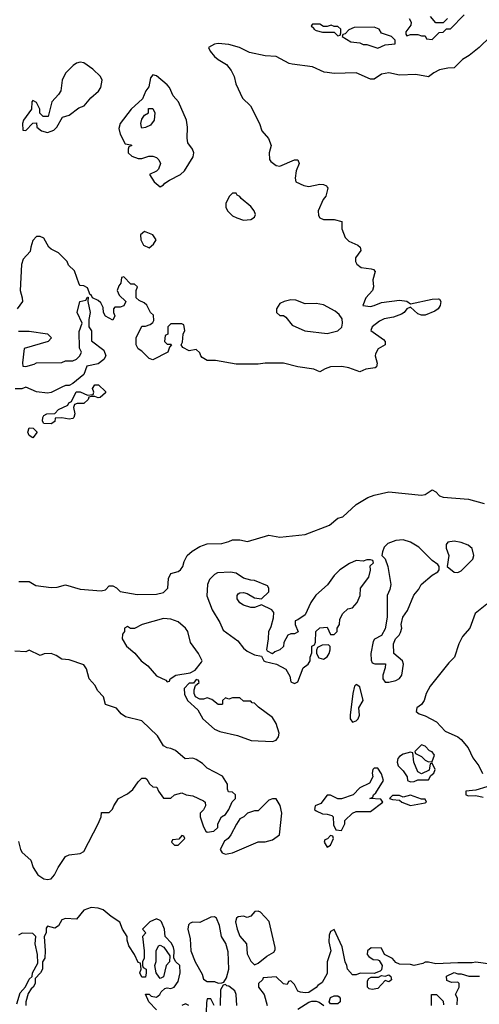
# Model space of a CAD drawing. Header units: inches. Extents: x 2789275 to 2951659, y 860290 to 1033804.
# Tile 165 of 256: x 2856917 to 2859449, y 1005496 to 1010923. Entities that reach past the tile are written whole.
import ezdxf

# ---------------------------------------------------------------- set-up
doc = ezdxf.new("R2010")
doc.units = ezdxf.units.IN
doc.header["$MEASUREMENT"] = 0
doc.layers.add('C8050', color=7, linetype='Continuous')
doc.layers.add('C8051', color=7, linetype='Continuous')

msp = doc.modelspace()

# ---------------------------------------------------------------- linework, layer by layer
at = {"layer": 'C8050', "color": 2, "elevation": 2}
for points in [[(2858611.3, 1010000), (2858614.8, 1009994.8), (2858602.8, 1009950), (2858588.5, 1009931.5), (2858561, 1009870), (2858563.5, 1009843.5), (2858570.9, 1009830.9), (2858590, 1009821), (2858650, 1009821), (2858691.3, 1009811.3), (2858691, 1009770), (2858710, 1009722), (2858730, 1009702), (2858779.8, 1009679.8), (2858792, 1009670), (2858796, 1009650), (2858767.3, 1009610), (2858767.3, 1009590), (2858775.2, 1009575.2), (2858797.5, 1009557.5), (2858854, 1009550), (2858866, 1009546), (2858874.8, 1009534.8), (2858862.8, 1009490), (2858866, 1009450), (2858861, 1009430), (2858824, 1009390), (2858807.7, 1009347.7), (2858850, 1009342.8), (2858870, 1009346.8), (2858910, 1009364.9), (2859010, 1009378), (2859050, 1009370.7), (2859070, 1009356), (2859190, 1009383), (2859223.6, 1009383.6), (2859230, 1009382), (2859238, 1009370), (2859233.2, 1009346.8), (2859222.8, 1009330), (2859204.4, 1009315.6), (2859150, 1009294), (2859130, 1009294), (2859110, 1009302), (2859070, 1009338), (2859050, 1009329), (2859034.8, 1009310), (2859019.5, 1009300.5), (2858976.3, 1009283.7), (2858925.5, 1009274.5), (2858898.7, 1009261.3), (2858858, 1009230), (2858851.3, 1009210), (2858920.7, 1009160.7), (2858931.3, 1009150), (2858931.3, 1009130), (2858891.6, 1009108.4), (2858878, 1009082), (2858876, 1009070), (2858886, 1009030), (2858882, 1009010), (2858875.3, 1009004.7), (2858824, 1008996), (2858790, 1008982), (2858730, 1009003.7), (2858691.7, 1009011.7), (2858630, 1009009.5), (2858600.5, 1008999.5), (2858570, 1008982), (2858536.6, 1008996.6), (2858449.6, 1009009.6), (2858370, 1009029), (2858270, 1009029.5), (2858230, 1009023.7), (2858110, 1009025.2), (2857995.3, 1009044.7), (2857950, 1009044), (2857921.5, 1009061.5), (2857914, 1009070), (2857910, 1009086), (2857890, 1009106), (2857850, 1009098), (2857816.4, 1009116.4), (2857806, 1009130), (2857814.6, 1009145.4), (2857818, 1009190), (2857826, 1009210), (2857822, 1009242), (2857810, 1009246), (2857750, 1009246), (2857734, 1009230), (2857734, 1009190), (2857718, 1009182), (2857714, 1009150), (2857730, 1009134), (2857750, 1009134), (2857754, 1009130), (2857742, 1009118), (2857734, 1009090), (2857650, 1009048), (2857630, 1009055.3), (2857590, 1009095.3), (2857570, 1009108), (2857559, 1009130), (2857559, 1009170), (2857590, 1009234), (2857610, 1009234), (2857636.4, 1009243.6), (2857650, 1009254), (2857655.3, 1009264.7), (2857654, 1009294), (2857638, 1009310), (2857618, 1009350), (2857603.1, 1009363.1), (2857574.6, 1009374.6), (2857558, 1009390), (2857558, 1009430), (2857566, 1009450), (2857550, 1009466), (2857530, 1009466), (2857490, 1009506), (2857478, 1009502), (2857474, 1009470), (2857463.6, 1009456.4), (2857454, 1009430), (2857464.7, 1009404.7), (2857502, 1009370), (2857490, 1009346), (2857470, 1009338), (2857442, 1009338), (2857434, 1009330), (2857434, 1009310), (2857442, 1009290), (2857430, 1009266), (2857388.9, 1009288.9), (2857378, 1009310), (2857376.4, 1009336.4), (2857363.1, 1009363.1), (2857350, 1009375.3), (2857318, 1009390), (2857310, 1009406), (2857306, 1009406), (2857290, 1009446), (2857270, 1009455.3), (2857250, 1009458), (2857244.7, 1009464.7), (2857218, 1009538), (2857186, 1009570), (2857178, 1009590), (2857130, 1009638), (2857090, 1009658), (2857078, 1009670), (2857050, 1009718), (2857030, 1009728), (2857010, 1009728), (2856990, 1009706), (2856978, 1009670), (2856975.3, 1009644.7), (2856936.9, 1009603.1), (2856927.1, 1009572.9), (2856918.8, 1009430), (2856931.3, 1009390), (2856932, 1009370), (2856902.8, 1009330)], [(2856910, 1009206), (2856970, 1009206.8), (2857070, 1009191.3), (2857091.3, 1009170), (2857074, 1009150), (2856942, 1009110), (2856932, 1009032), (2856934, 1009014), (2856950, 1009012), (2856996.4, 1009023.6), (2857010, 1009032), (2857150, 1009034), (2857170, 1009042), (2857210, 1009042), (2857230, 1009052), (2857248, 1009070), (2857258, 1009090), (2857247.3, 1009112.7), (2857244.7, 1009204.7), (2857262, 1009250), (2857234, 1009310), (2857248, 1009370), (2857282, 1009378), (2857290, 1009394), (2857294, 1009394), (2857292, 1009370), (2857306, 1009310), (2857298, 1009270), (2857298, 1009230), (2857312.7, 1009207.3), (2857312.7, 1009152.7), (2857381, 1009101), (2857390.8, 1009070), (2857381, 1009050), (2857350, 1009026), (2857286.8, 1009013.2), (2857270, 1008968), (2857210, 1008918), (2857190, 1008906), (2857170, 1008906), (2857150, 1008898), (2857091.1, 1008868.9), (2857070, 1008864), (2857010, 1008872.7), (2856950, 1008898), (2856928.4, 1008888.4), (2856891.6, 1008888.4)], [(2856912.9, 1007827.1), (2856970, 1007826), (2857005.2, 1007805.2), (2857090, 1007793), (2857124.1, 1007795.9), (2857170, 1007807.3), (2857250, 1007784), (2857365.6, 1007774.4), (2857390, 1007781), (2857410, 1007802), (2857430, 1007802), (2857450, 1007792), (2857470, 1007771.3), (2857564.7, 1007755.3), (2857670, 1007756), (2857710, 1007766), (2857734, 1007790), (2857736.4, 1007843.6), (2857748.7, 1007870), (2857790, 1007881), (2857802, 1007890), (2857816, 1007910), (2857822.7, 1007937.3), (2857839, 1007970), (2857866.3, 1007993.7), (2857910, 1008018.8), (2857950, 1008034.8), (2858030, 1008036), (2858070, 1008046), (2858090, 1008056), (2858130, 1008056), (2858172.7, 1008047.3), (2858290, 1008082), (2858350, 1008070.8), (2858490, 1008084.9), (2858623.2, 1008136.8), (2858670, 1008176), (2858698, 1008182), (2858770, 1008250.8), (2858835.3, 1008290), (2858870, 1008302.8), (2858950, 1008321), (2859130, 1008302), (2859150, 1008306.8), (2859190, 1008331.3), (2859210, 1008321), (2859230, 1008298.8), (2859250, 1008290.7), (2859390, 1008280.7), (2859476.1, 1008256.1)], [(2859490, 1007701.2), (2859426.8, 1007650), (2859396.3, 1007570), (2859356.3, 1007523.7), (2859336.8, 1007483.2), (2859312, 1007410), (2859281.4, 1007378.6), (2859178.8, 1007250), (2859156, 1007210), (2859144.7, 1007170), (2859131, 1007149), (2859104.7, 1007130), (2859102, 1007110), (2859116.9, 1007096.9), (2859150, 1007086), (2859212.5, 1007052.5), (2859261.4, 1007001.4), (2859330, 1006971), (2859350, 1006956), (2859386.8, 1006910), (2859413.7, 1006853.7), (2859446, 1006810), (2859467.3, 1006767.3)], [(2856910, 1006394), (2856921, 1006350), (2856930, 1006332), (2856978, 1006290), (2856991.3, 1006250), (2857016, 1006210), (2857050, 1006187.3), (2857070, 1006184), (2857090, 1006186.8), (2857109.2, 1006210), (2857129.6, 1006250.4), (2857169.6, 1006310.4), (2857190, 1006320.7), (2857250, 1006326.8), (2857270, 1006338), (2857349, 1006490), (2857366, 1006530), (2857367.3, 1006552.7), (2857410, 1006554), (2857428.4, 1006571.6), (2857435.3, 1006590), (2857462, 1006630), (2857510, 1006656), (2857540.2, 1006679.8), (2857570, 1006722), (2857590, 1006742), (2857610, 1006742), (2857616.9, 1006736.9), (2857631.6, 1006711.6), (2857650, 1006694), (2857672.7, 1006692.7), (2857682, 1006670), (2857710, 1006632), (2857750, 1006632), (2857769.1, 1006650.9), (2857810, 1006662), (2857834, 1006650), (2857870, 1006644.7), (2857930, 1006618), (2857938, 1006610), (2857941, 1006590), (2857930, 1006568), (2857912, 1006550), (2857911.3, 1006530), (2857930, 1006474), (2857942, 1006450), (2857950, 1006444.7), (2857986, 1006450), (2858008, 1006470), (2858008.9, 1006491.1), (2858028, 1006530), (2858050, 1006542), (2858068.7, 1006570), (2858087.3, 1006612.7), (2858106, 1006630), (2858106, 1006650), (2858090, 1006666), (2858067.3, 1006667.3), (2858062, 1006682), (2858062, 1006710), (2858033.6, 1006753.6), (2857950, 1006797.2), (2857923.3, 1006823.3), (2857890, 1006846), (2857870, 1006853.2), (2857829.3, 1006849.3), (2857774.8, 1006894.8), (2857750, 1006906), (2857730, 1006909.3), (2857710, 1006921.2), (2857675.6, 1006975.6), (2857590, 1007059), (2857500.1, 1007080.1), (2857476.6, 1007096.6), (2857450, 1007129), (2857389.3, 1007149.3), (2857378, 1007190), (2857346.3, 1007226.3), (2857333.2, 1007253.2), (2857299, 1007290), (2857284.7, 1007344.7), (2857270, 1007368), (2857190, 1007395.3), (2857150, 1007398), (2857118, 1007418), (2857090, 1007428.7), (2857052, 1007428), (2857030, 1007418), (2856970, 1007448), (2856950, 1007438), (2856890, 1007442)], [(2859490, 1006694), (2859430, 1006677.2), (2859374, 1006670), (2859374, 1006650), (2859390, 1006644.7), (2859430, 1006646), (2859470, 1006637.3)], [(2857670, 1005466), (2857628, 1005510), (2857610, 1005552), (2857630, 1005552), (2857641, 1005541), (2857670, 1005536), (2857688.7, 1005550), (2857696, 1005564), (2857717.2, 1005582.8), (2857730, 1005586.8), (2857750, 1005582.8), (2857768, 1005590), (2857790, 1005622), (2857801.2, 1005670), (2857799, 1005710), (2857778, 1005730), (2857766, 1005750), (2857768, 1005792), (2857764, 1005810), (2857752.5, 1005832.5), (2857718, 1005870), (2857715.3, 1005910), (2857698, 1005950), (2857690, 1005958), (2857670, 1005968), (2857634, 1005950), (2857594, 1005910), (2857612, 1005890), (2857594, 1005870), (2857602, 1005790), (2857602, 1005750), (2857594, 1005730), (2857594, 1005710), (2857598, 1005698), (2857614, 1005690), (2857614, 1005670), (2857610, 1005646), (2857590, 1005646), (2857578, 1005670), (2857586, 1005690), (2857582, 1005722), (2857570, 1005726), (2857548.7, 1005770), (2857518, 1005818), (2857509.3, 1005849.3), (2857509, 1005870), (2857484, 1005910), (2857469.3, 1005949.3), (2857420.1, 1005980.1), (2857377.5, 1006017.5), (2857350, 1006026), (2857310, 1006029.2), (2857270, 1006015.3), (2857230, 1005966), (2857170, 1005968.7), (2857150, 1005962), (2857130.7, 1005929.3), (2857110, 1005915.3), (2857070, 1005926), (2857063.6, 1005916.4), (2857062, 1005890), (2857052, 1005870), (2857058, 1005790), (2857054.8, 1005750), (2857042, 1005730), (2857042, 1005690), (2857032, 1005670), (2857002, 1005638), (2857002, 1005610), (2856992, 1005590), (2856979.6, 1005580.4), (2856963.6, 1005556.4), (2856951.3, 1005510), (2856951.3, 1005490)], [(2859510, 1005718), (2859430, 1005729), (2859410, 1005724), (2859330, 1005725.2), (2859210, 1005719), (2859170, 1005728.7), (2859151.6, 1005728.4), (2859138.8, 1005721.2), (2859090, 1005709), (2859070, 1005715.3), (2859010, 1005718), (2858990, 1005726), (2858970, 1005748), (2858926, 1005770), (2858910, 1005806), (2858852.7, 1005807.3), (2858834, 1005790), (2858832, 1005770), (2858839.6, 1005759.6), (2858863.6, 1005743.6), (2858890, 1005742), (2858896.9, 1005736.9), (2858914, 1005710), (2858910, 1005686), (2858902, 1005678), (2858870, 1005666), (2858792.7, 1005667.3), (2858770, 1005658), (2858750, 1005658), (2858722, 1005690), (2858719, 1005710), (2858709.3, 1005729.3), (2858693.4, 1005813.4), (2858650, 1005908), (2858630, 1005898), (2858622, 1005878), (2858619.8, 1005839.8), (2858631, 1005790), (2858611.3, 1005730), (2858610, 1005666), (2858583.6, 1005616.4), (2858559.6, 1005600.4), (2858550.9, 1005589.1), (2858510, 1005562), (2858490, 1005559), (2858463.1, 1005563.1), (2858448.7, 1005568.7), (2858430, 1005606), (2858410, 1005626), (2858398, 1005622), (2858390, 1005606), (2858370, 1005608), (2858330, 1005648), (2858258, 1005642), (2858254, 1005630), (2858232, 1005610), (2858232, 1005590), (2858264.7, 1005550), (2858281, 1005490)], [(2856901.2, 1005498.8), (2856920.2, 1005559.8), (2856948.4, 1005591.6), (2856970, 1005634), (2856986, 1005650), (2856988, 1005670), (2857016.4, 1005723.6), (2857015.3, 1005770), (2857002, 1005830), (2857006, 1005870), (2856990, 1005886), (2856930, 1005888), (2856910, 1005878)], [(2859327.3, 1005492.7), (2859328, 1005530), (2859318, 1005550), (2859338, 1005590), (2859338, 1005610), (2859330, 1005618), (2859296.4, 1005616.4), (2859270, 1005628), (2859268.9, 1005651.1), (2859310, 1005671), (2859330, 1005664.7), (2859350, 1005664.7), (2859391.1, 1005651.1), (2859450, 1005651.3)], [(2858113.2, 1005490), (2858108.7, 1005550), (2858102, 1005570), (2858070, 1005595.3), (2858058, 1005598), (2858050, 1005606), (2858038, 1005602), (2858023.6, 1005576.4), (2858022, 1005490)], [(2857988.9, 1005488.9), (2857970, 1005526), (2857950, 1005526), (2857945.4, 1005505.4), (2857944.7, 1005450)], [(2859186, 1005490), (2859186, 1005550), (2859214, 1005550), (2859250, 1005514), (2859252.7, 1005492.7)], [(2857848.9, 1005488.9), (2857830, 1005498), (2857811.1, 1005488.9)], [(2858448.7, 1005470), (2858510, 1005507.7), (2858526.8, 1005513.2), (2858550, 1005513.4), (2858567.5, 1005507.5), (2858592, 1005490)]]:
    msp.add_lwpolyline(points, dxfattribs=at)
for points in [[(2858110, 1009966), (2858090, 1009966), (2858071.6, 1009948.4), (2858052, 1009910), (2858052, 1009890), (2858062, 1009870), (2858090, 1009842), (2858114, 1009830), (2858150, 1009818), (2858190, 1009822), (2858210, 1009834), (2858215.3, 1009850), (2858208.7, 1009870), (2858190, 1009894), (2858137.2, 1009937.2), (2858130, 1009948), (2858115.3, 1009955.3)], [(2857604.7, 1009755.3), (2857582, 1009738), (2857584.7, 1009710), (2857599.6, 1009679.6), (2857630, 1009664.7), (2857654.6, 1009685.4), (2857668, 1009710), (2857650, 1009738)], [(2858410, 1009379), (2858374, 1009370), (2858350, 1009358), (2858332, 1009330), (2858332, 1009310), (2858350, 1009292), (2858370, 1009292), (2858383.6, 1009283.6), (2858418.5, 1009238.5), (2858488.3, 1009208.3), (2858610, 1009192.7), (2858670, 1009208.2), (2858691.3, 1009228.7), (2858696.2, 1009250), (2858693.4, 1009273.4), (2858677.4, 1009297.4), (2858655.6, 1009315.6), (2858590, 1009352.3), (2858550, 1009359.3), (2858490, 1009356), (2858437.5, 1009377.5)], [(2857350, 1008838), (2857330, 1008846), (2857310, 1008846), (2857298, 1008842), (2857294, 1008830), (2857270, 1008808), (2857232.7, 1008807.3), (2857218, 1008802), (2857214, 1008786), (2857221, 1008750), (2857216, 1008730), (2857210, 1008724), (2857190, 1008721.2), (2857150, 1008729.2), (2857112.7, 1008727.3), (2857110, 1008708.7), (2857090, 1008695.3), (2857050, 1008698), (2857042, 1008710), (2857044, 1008730), (2857050, 1008742), (2857066, 1008750), (2857110, 1008752), (2857130, 1008774), (2857182, 1008798), (2857188, 1008812), (2857202, 1008818), (2857228, 1008872), (2857250, 1008871.3), (2857290, 1008854), (2857322, 1008858), (2857326, 1008870), (2857318, 1008890), (2857330, 1008911), (2857352, 1008910), (2857390, 1008874), (2857390, 1008866), (2857359.6, 1008840.4)], [(2856990, 1008618), (2856968.4, 1008631.6), (2856962, 1008650), (2856970, 1008674), (2856991.6, 1008671.6), (2857014, 1008650)], [(2859030, 1008056.2), (2858988.3, 1008051.7), (2858944.4, 1008035.6), (2858925.2, 1008014.8), (2858916, 1007990), (2858912, 1007970), (2858930, 1007952), (2858946, 1007910), (2858961, 1007810), (2858956.9, 1007783.1), (2858942, 1007750), (2858942, 1007630), (2858930, 1007566), (2858911, 1007529), (2858871.3, 1007508.7), (2858864.7, 1007495.3), (2858852, 1007430), (2858852.7, 1007392.7), (2858858, 1007378), (2858872.7, 1007372.7), (2858932, 1007372), (2858931.3, 1007351.3), (2858918, 1007310), (2858918, 1007290), (2858930, 1007272), (2858951.1, 1007271.1), (2858990, 1007280.7), (2859010, 1007291), (2859022.7, 1007310), (2859032, 1007370), (2859025.2, 1007390), (2858978, 1007430), (2858976.4, 1007483.6), (2858988, 1007510), (2859008, 1007530), (2859014.6, 1007545.4), (2859022, 1007570), (2859019, 1007590), (2859028, 1007630), (2859053.6, 1007666.4), (2859089.1, 1007750.9), (2859115.5, 1007784.5), (2859129.5, 1007810.5), (2859190, 1007862), (2859220.4, 1007879.6), (2859228, 1007890), (2859228, 1007910), (2859220.4, 1007920.4), (2859190, 1007942), (2859116.2, 1008016.2), (2859070, 1008043.7)], [(2859310, 1008049.3), (2859276, 1008044), (2859266, 1008030), (2859266.8, 1008010), (2859281, 1007970), (2859272, 1007910), (2859310, 1007878), (2859330, 1007876), (2859350, 1007884.7), (2859413.2, 1007950), (2859419, 1007970), (2859410, 1008008), (2859387.2, 1008027.2), (2859350, 1008042)], [(2858850, 1007946), (2858830, 1007946), (2858810, 1007938), (2858770, 1007942), (2858733.7, 1007926.3), (2858681, 1007890), (2858650, 1007859), (2858612.7, 1007807.3), (2858548, 1007752), (2858521, 1007710), (2858490, 1007642), (2858450, 1007615.3), (2858434, 1007610), (2858434, 1007590), (2858451.3, 1007548.7), (2858430, 1007538), (2858410, 1007538), (2858394, 1007530), (2858372, 1007490), (2858371.1, 1007468.9), (2858351, 1007449), (2858322, 1007438), (2858310, 1007428), (2858282, 1007442), (2858278, 1007450), (2858288, 1007510), (2858288.7, 1007550), (2858302, 1007578), (2858314.6, 1007625.4), (2858316.4, 1007656.4), (2858306, 1007670), (2858250, 1007698), (2858210, 1007684), (2858190, 1007684), (2858150, 1007695.3), (2858130, 1007708.7), (2858115.3, 1007730), (2858115.3, 1007750), (2858121.2, 1007758.8), (2858130, 1007764.7), (2858150, 1007766), (2858170, 1007761), (2858210, 1007736), (2858250, 1007731.3), (2858288.7, 1007770), (2858288.7, 1007790), (2858282, 1007802), (2858210, 1007832.7), (2858190, 1007833.2), (2858150, 1007844), (2858110, 1007872.7), (2858077.5, 1007877.5), (2858006.6, 1007873.4), (2857990, 1007865.2), (2857962, 1007838), (2857950.7, 1007810), (2857948.1, 1007748.1), (2857977.1, 1007670), (2858019.9, 1007599.9), (2858038.8, 1007558.8), (2858119.5, 1007499.5), (2858150, 1007458.8), (2858170, 1007442), (2858210, 1007422.8), (2858250, 1007414), (2858262, 1007390), (2858270, 1007384.7), (2858331.1, 1007371.1), (2858383.6, 1007343.6), (2858404.7, 1007304.7), (2858410, 1007274), (2858430, 1007264.7), (2858450, 1007274), (2858478, 1007350), (2858506, 1007370), (2858518, 1007390), (2858518, 1007410), (2858527.3, 1007432.7), (2858526, 1007470), (2858542, 1007478), (2858547.3, 1007492.7), (2858549.1, 1007550.9), (2858570, 1007571.3), (2858610, 1007574), (2858630, 1007534), (2858650, 1007534), (2858666, 1007550), (2858666, 1007570), (2858678, 1007590), (2858680.4, 1007619.6), (2858698, 1007650), (2858724.7, 1007675.3), (2858750, 1007682), (2858775.3, 1007710), (2858793.2, 1007750), (2858795.3, 1007790), (2858841.2, 1007850), (2858848.7, 1007888.7), (2858848, 1007912), (2858866, 1007930), (2858862, 1007942)], [(2857710, 1007622), (2857590.9, 1007589.1), (2857550, 1007568), (2857528, 1007568), (2857510, 1007578), (2857494, 1007570), (2857494, 1007550), (2857483.6, 1007536.4), (2857482, 1007510), (2857506, 1007470), (2857550.6, 1007430.6), (2857586.8, 1007390), (2857622, 1007362), (2857670, 1007306.8), (2857722, 1007282), (2857730, 1007274), (2857742, 1007278), (2857746, 1007290), (2857778, 1007310), (2857856.4, 1007323.6), (2857883.1, 1007336.9), (2857919, 1007381), (2857922, 1007390), (2857902.7, 1007430), (2857857.2, 1007490), (2857842.7, 1007550), (2857830, 1007569), (2857790, 1007604), (2857750, 1007618)], [(2858618, 1007478), (2858583.6, 1007476.4), (2858558, 1007462), (2858552.7, 1007447.3), (2858552, 1007430), (2858565.4, 1007405.4), (2858590, 1007398), (2858610, 1007412), (2858622, 1007430), (2858628, 1007450), (2858627.3, 1007467.3)], [(2857890, 1007286), (2857874, 1007266), (2857850, 1007266), (2857823.6, 1007236.4), (2857825.4, 1007205.4), (2857842, 1007170), (2857898.8, 1007118.8), (2857926.8, 1007070), (2857990, 1007013.4), (2858018.8, 1006998.8), (2858117.3, 1006977.3), (2858192, 1006950), (2858310, 1006944.9), (2858330, 1006951), (2858342.7, 1006970), (2858346, 1006990), (2858330, 1007044), (2858310, 1007076), (2858232.9, 1007132.9), (2858210, 1007155.3), (2858198, 1007158), (2858190, 1007166), (2858150, 1007166), (2858130, 1007186), (2858090, 1007186), (2858070, 1007178), (2858050, 1007186), (2858034, 1007170), (2858034, 1007150), (2858030, 1007148), (2858010, 1007148), (2857976.4, 1007176.4), (2857950, 1007186), (2857930, 1007178), (2857910, 1007178), (2857886, 1007190), (2857878, 1007210), (2857878, 1007230), (2857886, 1007254), (2857906, 1007270), (2857902, 1007282)], [(2858770, 1007258), (2858762, 1007250), (2858751.6, 1007208.4), (2858738, 1007090), (2858738, 1007070), (2858750, 1007052), (2858770, 1007058), (2858782, 1007070), (2858788.7, 1007090), (2858786, 1007130), (2858808.7, 1007170), (2858790, 1007246)], [(2859070, 1006886), (2859030, 1006875.3), (2859010, 1006862), (2859001, 1006850), (2858996, 1006830), (2859002, 1006810), (2859030, 1006782), (2859052, 1006750), (2859054, 1006730), (2859070, 1006722), (2859090, 1006724.7), (2859110, 1006734), (2859170, 1006734), (2859182, 1006758), (2859198, 1006770), (2859206, 1006790), (2859190, 1006826), (2859178, 1006822), (2859172.7, 1006787.3), (2859130, 1006766), (2859110, 1006778), (2859088, 1006830), (2859082, 1006882)], [(2859130, 1006926), (2859094, 1006890), (2859098, 1006878), (2859130, 1006862), (2859150, 1006842), (2859170, 1006832), (2859190, 1006834), (2859202, 1006870), (2859190, 1006888), (2859174, 1006894), (2859150, 1006918)], [(2858890, 1006798), (2858870, 1006798), (2858862, 1006790), (2858858, 1006770), (2858862, 1006750), (2858844.7, 1006715.3), (2858791.6, 1006688.4), (2858754, 1006650), (2858689.3, 1006629.3), (2858669.4, 1006629.4), (2858630, 1006649), (2858610, 1006648.7), (2858576.3, 1006603.7), (2858544.7, 1006590), (2858542, 1006570), (2858550, 1006562), (2858585.4, 1006545.4), (2858610, 1006544.7), (2858637.3, 1006537.3), (2858644.7, 1006530), (2858645.4, 1006485.4), (2858658, 1006458), (2858690, 1006454), (2858708.7, 1006490), (2858708.7, 1006510), (2858749.6, 1006550.4), (2858770, 1006559.1), (2858850, 1006558.8), (2858918, 1006610), (2858907.3, 1006627.3), (2858846, 1006630), (2858862, 1006638), (2858866, 1006650), (2858879, 1006661), (2858922, 1006730), (2858910, 1006766)], [(2858310, 1006629), (2858290, 1006621.2), (2858230, 1006562), (2858210, 1006562), (2858171.1, 1006548.9), (2858152, 1006530), (2858130, 1006518), (2858110.6, 1006489.4), (2858081, 1006430), (2858064.7, 1006410), (2858044.9, 1006395.1), (2858021, 1006350), (2858032, 1006330), (2858050, 1006324), (2858070, 1006327.3), (2858090, 1006330.8), (2858230, 1006391.3), (2858270, 1006391.3), (2858310, 1006402.8), (2858348.7, 1006430), (2858362, 1006550), (2858352.1, 1006592.1), (2858330, 1006628)], [(2859070, 1006648.7), (2859030, 1006638), (2859010, 1006646), (2858970, 1006646), (2858954, 1006630), (2858970, 1006624.7), (2859010, 1006622), (2859022, 1006610), (2859070, 1006591.3), (2859150, 1006606), (2859158, 1006610), (2859150, 1006626), (2859130, 1006626)], [(2857810, 1006426), (2857794, 1006406), (2857758, 1006402), (2857754, 1006390), (2857770, 1006374), (2857790, 1006374), (2857826, 1006410), (2857822, 1006422)], [(2858630, 1006426), (2858612.7, 1006407.3), (2858598, 1006402), (2858594, 1006390), (2858610, 1006362), (2858630, 1006374), (2858646, 1006410), (2858642, 1006422)], [(2857990, 1005979), (2857970, 1005977.2), (2857910, 1005946), (2857870, 1005948.7), (2857856.9, 1005943.1), (2857846.8, 1005933.2), (2857844, 1005910), (2857856.8, 1005856.8), (2857860.7, 1005790), (2857882.8, 1005730), (2857922, 1005662), (2857930, 1005634), (2857950, 1005622), (2857990, 1005622), (2858010, 1005612), (2858030, 1005614), (2858042, 1005618), (2858057.2, 1005642.8), (2858069, 1005690), (2858065.6, 1005785.6), (2858051.9, 1005831.9), (2858029.3, 1005870), (2858017.2, 1005930), (2858002, 1005970)], [(2858230, 1006008.7), (2858211.6, 1006008.4), (2858190, 1005982), (2858170, 1005975.3), (2858150, 1005982), (2858121, 1005979), (2858112, 1005970), (2858106, 1005950), (2858114.8, 1005910), (2858130, 1005872), (2858166, 1005830), (2858170, 1005774), (2858190, 1005734), (2858210, 1005714), (2858230, 1005722), (2858279, 1005761), (2858316.5, 1005783.5), (2858324, 1005796), (2858325.2, 1005810), (2858291.6, 1005951.6), (2858243.1, 1006003.1)], [(2857690, 1005638), (2857684.7, 1005644.7), (2857668, 1005670), (2857662, 1005710), (2857668.9, 1005731.1), (2857668.9, 1005791.1), (2857682, 1005818), (2857690, 1005822), (2857711.3, 1005811.3), (2857743.6, 1005763.6), (2857742, 1005730), (2857724.7, 1005710), (2857710, 1005648)], [(2858950, 1005619), (2858930, 1005628), (2858890, 1005582.7), (2858858, 1005578), (2858842, 1005582), (2858834, 1005590), (2858834, 1005626), (2858841.2, 1005638.8), (2858854, 1005646), (2858894.6, 1005645.4), (2858910, 1005654), (2858930, 1005652), (2858950, 1005658), (2858962, 1005650), (2858964.7, 1005630)], [(2858630, 1005498), (2858622, 1005510), (2858630, 1005534), (2858650, 1005542), (2858670, 1005542), (2858676.9, 1005536.9), (2858682, 1005530), (2858682, 1005510), (2858670, 1005498)]]:
    msp.add_lwpolyline(points, close=True, dxfattribs=at)
at = {"layer": 'C8051', "color": 2, "elevation": 2}
for points in [[(2859062, 1010930), (2859074, 1010910), (2859072.7, 1010892.7), (2859043.6, 1010856.4), (2859043.6, 1010843.6), (2859050, 1010834), (2859070, 1010842), (2859110, 1010842), (2859130, 1010834), (2859150, 1010834), (2859158, 1010818), (2859190, 1010814), (2859227.3, 1010852.7), (2859250, 1010854), (2859268, 1010872), (2859290, 1010872), (2859366, 1010950)], [(2859274, 1010930), (2859250, 1010906), (2859210, 1010906), (2859180.4, 1010940.4)], [(2859510.7, 1010830), (2859447.7, 1010770), (2859394.1, 1010725.9), (2859357, 1010703), (2859310, 1010657.2), (2859276, 1010656), (2859230, 1010646), (2859198, 1010630), (2859170, 1010608), (2859100.1, 1010620.1), (2859010, 1010617.6), (2858950, 1010629.3), (2858910, 1010622), (2858870, 1010596), (2858850, 1010595.1), (2858770, 1010629.5), (2858650, 1010626.6), (2858610, 1010631.8), (2858594.2, 1010634.2), (2858530, 1010663.7), (2858417.5, 1010677.5), (2858401.5, 1010681.5), (2858330, 1010719.6), (2858270, 1010724.5), (2858182.5, 1010742.5), (2858128, 1010770), (2858070, 1010786), (2858010, 1010792.7), (2857990, 1010789), (2857958, 1010770), (2857966, 1010750), (2857990, 1010721), (2858010, 1010702.8), (2858056.3, 1010676.3), (2858082.8, 1010642.8), (2858098, 1010610), (2858107.3, 1010570), (2858144, 1010490), (2858188, 1010448), (2858238.8, 1010350), (2858251.1, 1010311.1), (2858287.5, 1010267.5), (2858302.8, 1010230), (2858290.6, 1010189.4), (2858293.2, 1010153.2), (2858300.9, 1010140.9), (2858330, 1010119.1), (2858350, 1010116.3), (2858430, 1010151), (2858450, 1010151.3), (2858456, 1010130), (2858440.7, 1010090), (2858434.8, 1010050), (2858438, 1010030), (2858482, 1010010), (2858510, 1010004), (2858570, 1010017.3), (2858590, 1010014.8), (2858606.8, 1010006.8), (2858611.3, 1010000)]]:
    msp.add_lwpolyline(points, dxfattribs=at)
for points in [[(2858570, 1010898), (2858530, 1010898), (2858522, 1010890), (2858536.9, 1010876.9), (2858538, 1010870), (2858550, 1010862.8), (2858586, 1010854), (2858650, 1010854), (2858670, 1010834), (2858682, 1010838), (2858686, 1010850), (2858686, 1010870), (2858670, 1010886), (2858650, 1010886), (2858633.2, 1010893.2), (2858610, 1010886), (2858590, 1010886)], [(2858870, 1010882), (2858759.6, 1010880.4), (2858730, 1010868), (2858710, 1010846), (2858698, 1010842), (2858694, 1010830), (2858741.4, 1010801.4), (2858790, 1010796), (2858810, 1010786.8), (2858830, 1010786.8), (2858890, 1010766), (2858930, 1010784.7), (2858986, 1010790), (2858986, 1010810), (2858966, 1010830), (2858910, 1010848), (2858898, 1010870)], [(2857250, 1010689.3), (2857230, 1010682.7), (2857211, 1010670), (2857170, 1010628), (2857150.8, 1010590), (2857142.8, 1010530), (2857130.8, 1010510), (2857094.8, 1010470), (2857074, 1010390), (2857046, 1010390), (2857028, 1010408), (2857028, 1010430), (2857010, 1010466), (2856990, 1010478), (2856984.7, 1010470), (2856982, 1010430), (2856938, 1010370), (2856932, 1010350), (2856934, 1010314), (2856950, 1010312), (2856990, 1010352), (2857010, 1010354), (2857011.3, 1010330), (2857038, 1010310), (2857070, 1010302), (2857090, 1010307.7), (2857105.6, 1010314.4), (2857122, 1010330), (2857153.6, 1010386.4), (2857190, 1010396), (2857243, 1010437), (2857271.5, 1010448.5), (2857308.1, 1010491.9), (2857351.1, 1010528.9), (2857363.7, 1010550), (2857372, 1010590), (2857362.7, 1010610), (2857319.3, 1010650), (2857270, 1010685.2)], [(2857650, 1010619), (2857638, 1010602), (2857627.5, 1010552.5), (2857612, 1010530), (2857594, 1010486), (2857531, 1010430), (2857470.7, 1010350), (2857463, 1010323), (2857470, 1010292), (2857498, 1010238), (2857530, 1010234), (2857534, 1010230), (2857518, 1010222), (2857514, 1010210), (2857514, 1010190), (2857534, 1010170), (2857570, 1010158), (2857590, 1010158), (2857629.3, 1010170.7), (2857650, 1010170.7), (2857670, 1010164), (2857684, 1010150), (2857693, 1010130), (2857681.1, 1010098.9), (2857670, 1010088.7), (2857632, 1010070), (2857658, 1010030), (2857690, 1010002), (2857710, 1010012), (2857717.2, 1010022.8), (2857741.5, 1010038.5), (2857802, 1010070), (2857824, 1010090), (2857872.1, 1010167.9), (2857876, 1010190), (2857869.2, 1010210), (2857844.1, 1010244.1), (2857839.5, 1010270), (2857840.9, 1010330), (2857836.2, 1010370), (2857791.8, 1010470), (2857763, 1010503), (2857742, 1010550), (2857730, 1010563.7), (2857670, 1010612.7)], [(2857590, 1010326), (2857588, 1010330), (2857584, 1010350), (2857590, 1010374), (2857604, 1010396), (2857626, 1010410), (2857627.3, 1010432.7), (2857650, 1010434), (2857662, 1010410), (2857658, 1010370), (2857638, 1010342), (2857610, 1010328)]]:
    msp.add_lwpolyline(points, close=True, dxfattribs=at)

doc.saveas('drawing.dxf')
